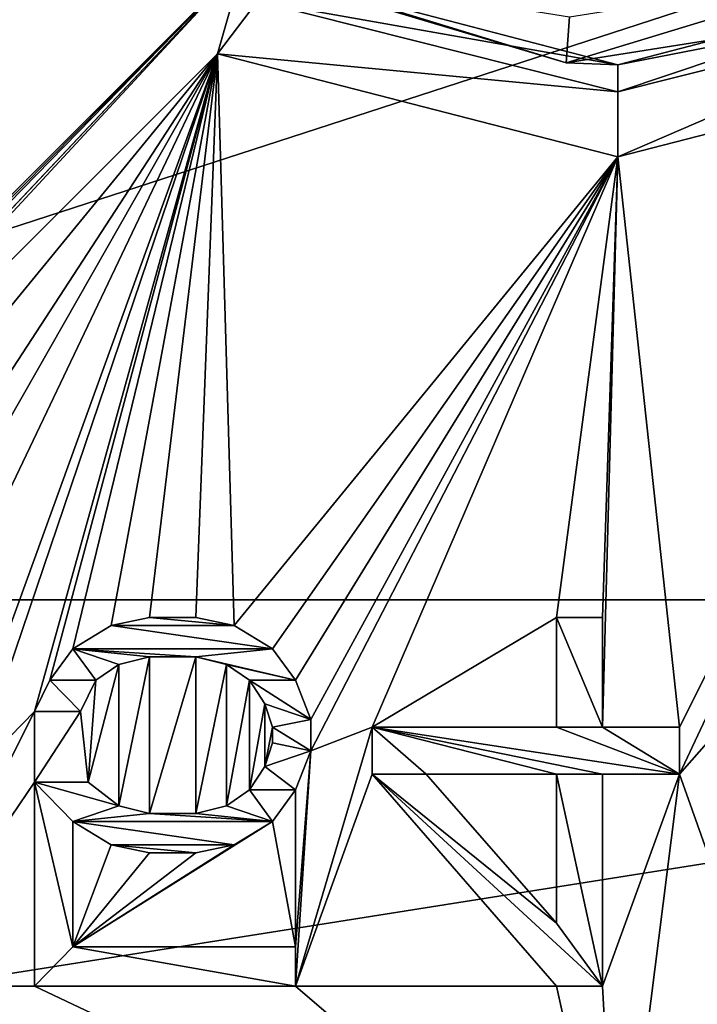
# Model space of a CAD drawing. Header units: millimetres. Extents: x -94 to 205, y -120 to 508.
# Tile 26 of 161: x -6.49 to 0.86, y -18.2 to -7.51. Entities that reach past the tile are written whole.
import ezdxf

# ---------------------------------------------------------------- set-up
doc = ezdxf.new("R2010")
doc.units = ezdxf.units.MM
doc.header["$LTSCALE"] = 65.185185
for name, color, linetype in [('12', 7, 'CONTINUOUS'), ('1273', 7, 'CONTINUOUS'), ('15', 7, 'CONTINUOUS'), ('16', 7, 'CONTINUOUS'), ('24', 7, 'CONTINUOUS'), ('300', 7, 'CONTINUOUS'), ('335', 7, 'CONTINUOUS'), ('657', 7, 'CONTINUOUS'), ('658', 7, 'CONTINUOUS'), ('659', 7, 'CONTINUOUS'), ('660', 7, 'CONTINUOUS'), ('661', 7, 'CONTINUOUS'), ('662', 7, 'CONTINUOUS'), ('663', 7, 'CONTINUOUS'), ('664', 7, 'CONTINUOUS'), ('665', 7, 'CONTINUOUS'), ('666', 7, 'CONTINUOUS'), ('667', 7, 'CONTINUOUS'), ('668', 7, 'CONTINUOUS'), ('669', 7, 'CONTINUOUS'), ('670', 7, 'CONTINUOUS'), ('671', 7, 'CONTINUOUS'), ('672', 7, 'CONTINUOUS'), ('673', 7, 'CONTINUOUS'), ('674', 7, 'CONTINUOUS'), ('675', 7, 'CONTINUOUS'), ('676', 7, 'CONTINUOUS'), ('677', 7, 'CONTINUOUS'), ('678', 7, 'CONTINUOUS'), ('679', 7, 'CONTINUOUS'), ('680', 7, 'CONTINUOUS'), ('681', 7, 'CONTINUOUS'), ('682', 7, 'CONTINUOUS'), ('683', 7, 'CONTINUOUS'), ('684', 7, 'CONTINUOUS'), ('685', 7, 'CONTINUOUS'), ('686', 7, 'CONTINUOUS'), ('687', 7, 'CONTINUOUS'), ('688', 7, 'CONTINUOUS'), ('689', 7, 'CONTINUOUS'), ('690', 7, 'CONTINUOUS'), ('691', 7, 'CONTINUOUS'), ('692', 7, 'CONTINUOUS'), ('693', 7, 'CONTINUOUS'), ('694', 7, 'CONTINUOUS'), ('695', 7, 'CONTINUOUS'), ('696', 7, 'CONTINUOUS'), ('697', 7, 'CONTINUOUS'), ('698', 7, 'CONTINUOUS'), ('699', 7, 'CONTINUOUS'), ('700', 7, 'CONTINUOUS'), ('701', 7, 'CONTINUOUS'), ('702', 7, 'CONTINUOUS'), ('703', 7, 'CONTINUOUS'), ('704', 7, 'CONTINUOUS'), ('705', 7, 'CONTINUOUS'), ('706', 7, 'CONTINUOUS'), ('707', 7, 'CONTINUOUS'), ('708', 7, 'CONTINUOUS'), ('709', 7, 'CONTINUOUS'), ('710', 7, 'CONTINUOUS'), ('782', 7, 'CONTINUOUS'), ('783', 7, 'CONTINUOUS'), ('845', 7, 'CONTINUOUS'), ('850', 7, 'CONTINUOUS'), ('853', 7, 'CONTINUOUS'), ('951', 7, 'CONTINUOUS'), ('958', 7, 'CONTINUOUS'), ('959', 7, 'CONTINUOUS')]:
    doc.layers.add(name, color=color, linetype=linetype)

msp = doc.modelspace()

# ---------------------------------------------------------------- linework, layer by layer
at = {"layer": '12', "linetype": 'CONTINUOUS'}
for points in [[(-16.544, -12.02, 5.95), (-6.319, -19.449, 5.95), (-16.544, -12.02, 2.05), (-16.544, -12.02, 5.95)], [(-16.544, -12.02, 2.05), (-6.319, -19.449, 5.95), (-6.319, -19.449, 2.05), (-16.544, -12.02, 2.05)]]:
    msp.add_3dface(points, dxfattribs=at)
at = {"layer": '1273', "linetype": 'CONTINUOUS'}
for points in [[(19.74, -14.342, 7), (7.54, -23.206, 7), (-48, -70, 7), (19.74, -14.342, 7)], [(48, -70, 7), (19.74, -14.342, 7), (-48, -70, 7), (48, -70, 7)]]:
    msp.add_3dface(points, dxfattribs=at)
at = {"layer": '15', "linetype": 'CONTINUOUS'}
msp.add_3dface([(-6.644, -20.448, 1), (-16.544, -12.02, 2.05), (-6.319, -19.449, 2.05), (-6.644, -20.448, 1)], dxfattribs=at)
at = {"layer": '16', "linetype": 'CONTINUOUS'}
msp.add_3dface([(-6.644, -20.448, 7), (-6.319, -19.449, 5.95), (-16.544, -12.02, 5.95), (-6.644, -20.448, 7)], dxfattribs=at)
at = {"layer": '24', "linetype": 'CONTINUOUS'}
for points in [[(-19.017, -13.807, 71), (23.5, 0, 71), (-23.5, 0, 71), (-19.017, -13.807, 71)], [(19.017, -13.807, 71), (23.5, 0, 71), (-19.017, -13.807, 71), (19.017, -13.807, 71)], [(-13.817, -19.009, 71), (19.017, -13.807, 71), (-19.017, -13.807, 71), (-13.817, -19.009, 71)], [(13.817, -19.009, 71), (19.017, -13.807, 71), (-13.817, -19.009, 71), (13.817, -19.009, 71)]]:
    msp.add_3dface(points, dxfattribs=at)
at = {"layer": '300', "linetype": 'CONTINUOUS'}
for points in [[(0, -8, 68), (-3.914, -7.311, 68.707), (-3.913, -6.978, 68), (0, -8, 68)], [(3.914, -7.311, 68.707), (0, -8.293, 68.707), (3.913, -6.978, 68), (3.914, -7.311, 68.707)], [(3.913, -6.978, 68), (0, -8.293, 68.707), (0, -8, 68), (3.913, -6.978, 68)], [(-3.914, -7.311, 68.707), (0, -8.293, 68.707), (-4.346, -7.881, 69), (-3.914, -7.311, 68.707)], [(0, -8.293, 68.707), (-3.914, -7.311, 68.707), (0, -8, 68), (0, -8.293, 68.707)], [(3.914, -7.311, 68.707), (4.346, -7.881, 69), (0, -9, 69), (3.914, -7.311, 68.707)], [(0, -8.293, 68.707), (3.914, -7.311, 68.707), (0, -9, 69), (0, -8.293, 68.707)], [(-4.346, -7.881, 69), (0, -8.293, 68.707), (0, -9, 69), (-4.346, -7.881, 69)]]:
    msp.add_3dface(points, dxfattribs=at)
at = {"layer": '335', "linetype": 'CONTINUOUS'}
for points in [[(-4.017, -6.918, 43.5), (-0.527, -7.481, 43), (-0.562, -7.98, 43.5), (-4.017, -6.918, 43.5)], [(-0.527, -7.481, 43), (2.823, -6.948, 43), (-0.562, -7.98, 43.5), (-0.527, -7.481, 43)], [(-0.562, -7.98, 43.5), (2.823, -6.948, 43), (3.007, -7.413, 43.5), (-0.562, -7.98, 43.5)]]:
    msp.add_3dface(points, dxfattribs=at)
at = {"layer": '657', "linetype": 'CONTINUOUS'}
for points in [[(-5.75, -15.787, 68.5), (-5.75, -15.787, 69), (-5.417, -16.043, 68.5), (-5.75, -15.787, 68.5)], [(-5.417, -16.043, 68.5), (-5.75, -15.787, 69), (-5.417, -16.043, 69), (-5.417, -16.043, 68.5)]]:
    msp.add_3dface(points, dxfattribs=at)
at = {"layer": '658', "linetype": 'CONTINUOUS'}
for points in [[(-5.417, -16.043, 68.5), (-5.417, -16.043, 69), (-5.083, -16.128, 68.5), (-5.417, -16.043, 68.5)], [(-5.083, -16.128, 68.5), (-5.417, -16.043, 69), (-5.083, -16.128, 69), (-5.083, -16.128, 68.5)]]:
    msp.add_3dface(points, dxfattribs=at)
at = {"layer": '659', "linetype": 'CONTINUOUS'}
for points in [[(-5.083, -16.128, 68.5), (-5.083, -16.128, 69), (-4.583, -16.128, 68.5), (-5.083, -16.128, 68.5)], [(-4.583, -16.128, 68.5), (-5.083, -16.128, 69), (-4.583, -16.128, 69), (-4.583, -16.128, 68.5)]]:
    msp.add_3dface(points, dxfattribs=at)
at = {"layer": '660', "linetype": 'CONTINUOUS'}
for points in [[(-4.583, -16.128, 68.5), (-4.583, -16.128, 69), (-4.25, -16.043, 68.5), (-4.583, -16.128, 68.5)], [(-4.25, -16.043, 68.5), (-4.583, -16.128, 69), (-4.25, -16.043, 69), (-4.25, -16.043, 68.5)]]:
    msp.add_3dface(points, dxfattribs=at)
at = {"layer": '661', "linetype": 'CONTINUOUS'}
for points in [[(-4.25, -16.043, 68.5), (-4.25, -16.043, 69), (-4, -15.872, 68.5), (-4.25, -16.043, 68.5)], [(-4, -15.872, 68.5), (-4.25, -16.043, 69), (-4, -15.872, 69), (-4, -15.872, 68.5)]]:
    msp.add_3dface(points, dxfattribs=at)
at = {"layer": '662', "linetype": 'CONTINUOUS'}
for points in [[(-4, -15.872, 68.5), (-4, -15.872, 69), (-3.833, -15.617, 68.5), (-4, -15.872, 68.5)], [(-3.833, -15.617, 68.5), (-4, -15.872, 69), (-3.833, -15.617, 69), (-3.833, -15.617, 68.5)]]:
    msp.add_3dface(points, dxfattribs=at)
at = {"layer": '663', "linetype": 'CONTINUOUS'}
for points in [[(-3.833, -15.617, 68.5), (-3.833, -15.617, 69), (-3.75, -15.362, 68.5), (-3.833, -15.617, 68.5)], [(-3.75, -15.362, 68.5), (-3.833, -15.617, 69), (-3.75, -15.362, 69), (-3.75, -15.362, 68.5)]]:
    msp.add_3dface(points, dxfattribs=at)
at = {"layer": '664', "linetype": 'CONTINUOUS'}
for points in [[(-3.75, -15.362, 68.5), (-3.75, -15.362, 69), (-3.75, -15.191, 68.5), (-3.75, -15.362, 68.5)], [(-3.75, -15.191, 68.5), (-3.75, -15.362, 69), (-3.75, -15.191, 69), (-3.75, -15.191, 68.5)]]:
    msp.add_3dface(points, dxfattribs=at)
at = {"layer": '665', "linetype": 'CONTINUOUS'}
for points in [[(-3.75, -15.191, 68.5), (-3.75, -15.191, 69), (-3.833, -14.936, 68.5), (-3.75, -15.191, 68.5)], [(-3.833, -14.936, 68.5), (-3.75, -15.191, 69), (-3.833, -14.936, 69), (-3.833, -14.936, 68.5)]]:
    msp.add_3dface(points, dxfattribs=at)
at = {"layer": '666', "linetype": 'CONTINUOUS'}
for points in [[(-3.833, -14.936, 68.5), (-3.833, -14.936, 69), (-4, -14.681, 68.5), (-3.833, -14.936, 68.5)], [(-4, -14.681, 68.5), (-3.833, -14.936, 69), (-4, -14.681, 69), (-4, -14.681, 68.5)]]:
    msp.add_3dface(points, dxfattribs=at)
at = {"layer": '667', "linetype": 'CONTINUOUS'}
for points in [[(-4, -14.681, 68.5), (-4, -14.681, 69), (-4.25, -14.511, 68.5), (-4, -14.681, 68.5)], [(-4.25, -14.511, 68.5), (-4, -14.681, 69), (-4.25, -14.511, 69), (-4.25, -14.511, 68.5)]]:
    msp.add_3dface(points, dxfattribs=at)
at = {"layer": '668', "linetype": 'CONTINUOUS'}
for points in [[(-4.25, -14.511, 68.5), (-4.25, -14.511, 69), (-4.583, -14.426, 68.5), (-4.25, -14.511, 68.5)], [(-4.583, -14.426, 68.5), (-4.25, -14.511, 69), (-4.583, -14.426, 69), (-4.583, -14.426, 68.5)]]:
    msp.add_3dface(points, dxfattribs=at)
at = {"layer": '669', "linetype": 'CONTINUOUS'}
for points in [[(-4.583, -14.426, 68.5), (-4.583, -14.426, 69), (-5.083, -14.426, 68.5), (-4.583, -14.426, 68.5)], [(-5.083, -14.426, 68.5), (-4.583, -14.426, 69), (-5.083, -14.426, 69), (-5.083, -14.426, 68.5)]]:
    msp.add_3dface(points, dxfattribs=at)
at = {"layer": '670', "linetype": 'CONTINUOUS'}
for points in [[(-5.083, -14.426, 68.5), (-5.083, -14.426, 69), (-5.417, -14.511, 68.5), (-5.083, -14.426, 68.5)], [(-5.417, -14.511, 68.5), (-5.083, -14.426, 69), (-5.417, -14.511, 69), (-5.417, -14.511, 68.5)]]:
    msp.add_3dface(points, dxfattribs=at)
at = {"layer": '671', "linetype": 'CONTINUOUS'}
for points in [[(-5.417, -14.511, 68.5), (-5.417, -14.511, 69), (-5.667, -14.681, 68.5), (-5.417, -14.511, 68.5)], [(-5.667, -14.681, 68.5), (-5.417, -14.511, 69), (-5.667, -14.681, 69), (-5.667, -14.681, 68.5)]]:
    msp.add_3dface(points, dxfattribs=at)
at = {"layer": '672', "linetype": 'CONTINUOUS'}
for points in [[(-5.667, -14.681, 68.5), (-5.667, -14.681, 69), (-5.833, -15.021, 68.5), (-5.667, -14.681, 68.5)], [(-5.833, -15.021, 68.5), (-5.667, -14.681, 69), (-5.833, -15.021, 69), (-5.833, -15.021, 68.5)]]:
    msp.add_3dface(points, dxfattribs=at)
at = {"layer": '673', "linetype": 'CONTINUOUS'}
for points in [[(-5.833, -15.021, 68.5), (-5.833, -15.021, 69), (-6.333, -15.021, 68.5), (-5.833, -15.021, 68.5)], [(-6.333, -15.021, 68.5), (-5.833, -15.021, 69), (-6.333, -15.021, 69), (-6.333, -15.021, 68.5)]]:
    msp.add_3dface(points, dxfattribs=at)
at = {"layer": '674', "linetype": 'CONTINUOUS'}
for points in [[(-6.333, -15.021, 68.5), (-6.333, -15.021, 69), (-6.167, -14.681, 68.5), (-6.333, -15.021, 68.5)], [(-6.167, -14.681, 68.5), (-6.333, -15.021, 69), (-6.167, -14.681, 69), (-6.167, -14.681, 68.5)]]:
    msp.add_3dface(points, dxfattribs=at)
at = {"layer": '675', "linetype": 'CONTINUOUS'}
for points in [[(-6.167, -14.681, 68.5), (-6.167, -14.681, 69), (-5.917, -14.34, 68.5), (-6.167, -14.681, 68.5)], [(-5.917, -14.34, 68.5), (-6.167, -14.681, 69), (-5.917, -14.34, 69), (-5.917, -14.34, 68.5)]]:
    msp.add_3dface(points, dxfattribs=at)
at = {"layer": '676', "linetype": 'CONTINUOUS'}
for points in [[(-5.917, -14.34, 68.5), (-5.917, -14.34, 69), (-5.5, -14.085, 68.5), (-5.917, -14.34, 68.5)], [(-5.5, -14.085, 68.5), (-5.917, -14.34, 69), (-5.5, -14.085, 69), (-5.5, -14.085, 68.5)]]:
    msp.add_3dface(points, dxfattribs=at)
at = {"layer": '677', "linetype": 'CONTINUOUS'}
for points in [[(-5.5, -14.085, 68.5), (-5.5, -14.085, 69), (-5.083, -14, 68.5), (-5.5, -14.085, 68.5)], [(-5.083, -14, 68.5), (-5.5, -14.085, 69), (-5.083, -14, 69), (-5.083, -14, 68.5)]]:
    msp.add_3dface(points, dxfattribs=at)
at = {"layer": '678', "linetype": 'CONTINUOUS'}
for points in [[(-5.083, -14, 68.5), (-5.083, -14, 69), (-4.583, -14, 68.5), (-5.083, -14, 68.5)], [(-4.583, -14, 68.5), (-5.083, -14, 69), (-4.583, -14, 69), (-4.583, -14, 68.5)]]:
    msp.add_3dface(points, dxfattribs=at)
at = {"layer": '679', "linetype": 'CONTINUOUS'}
for points in [[(-4.583, -14, 68.5), (-4.583, -14, 69), (-4.167, -14.085, 68.5), (-4.583, -14, 68.5)], [(-4.167, -14.085, 68.5), (-4.583, -14, 69), (-4.167, -14.085, 69), (-4.167, -14.085, 68.5)]]:
    msp.add_3dface(points, dxfattribs=at)
at = {"layer": '680', "linetype": 'CONTINUOUS'}
for points in [[(-4.167, -14.085, 68.5), (-4.167, -14.085, 69), (-3.75, -14.34, 68.5), (-4.167, -14.085, 68.5)], [(-3.75, -14.34, 68.5), (-4.167, -14.085, 69), (-3.75, -14.34, 69), (-3.75, -14.34, 68.5)]]:
    msp.add_3dface(points, dxfattribs=at)
at = {"layer": '681', "linetype": 'CONTINUOUS'}
for points in [[(-3.75, -14.34, 68.5), (-3.75, -14.34, 69), (-3.5, -14.681, 68.5), (-3.75, -14.34, 68.5)], [(-3.5, -14.681, 68.5), (-3.75, -14.34, 69), (-3.5, -14.681, 69), (-3.5, -14.681, 68.5)]]:
    msp.add_3dface(points, dxfattribs=at)
at = {"layer": '682', "linetype": 'CONTINUOUS'}
for points in [[(-3.5, -14.681, 68.5), (-3.5, -14.681, 69), (-3.333, -15.106, 68.5), (-3.5, -14.681, 68.5)], [(-3.333, -15.106, 68.5), (-3.5, -14.681, 69), (-3.333, -15.106, 69), (-3.333, -15.106, 68.5)]]:
    msp.add_3dface(points, dxfattribs=at)
at = {"layer": '683', "linetype": 'CONTINUOUS'}
for points in [[(-3.333, -15.106, 68.5), (-3.333, -15.106, 69), (-3.333, -15.447, 68.5), (-3.333, -15.106, 68.5)], [(-3.333, -15.447, 68.5), (-3.333, -15.106, 69), (-3.333, -15.447, 69), (-3.333, -15.447, 68.5)]]:
    msp.add_3dface(points, dxfattribs=at)
at = {"layer": '684', "linetype": 'CONTINUOUS'}
for points in [[(-3.333, -15.447, 68.5), (-3.333, -15.447, 69), (-3.5, -15.872, 68.5), (-3.333, -15.447, 68.5)], [(-3.5, -15.872, 68.5), (-3.333, -15.447, 69), (-3.5, -15.872, 69), (-3.5, -15.872, 68.5)]]:
    msp.add_3dface(points, dxfattribs=at)
at = {"layer": '685', "linetype": 'CONTINUOUS'}
for points in [[(-3.5, -15.872, 68.5), (-3.5, -15.872, 69), (-3.75, -16.213, 68.5), (-3.5, -15.872, 68.5)], [(-3.75, -16.213, 68.5), (-3.5, -15.872, 69), (-3.75, -16.213, 69), (-3.75, -16.213, 68.5)]]:
    msp.add_3dface(points, dxfattribs=at)
at = {"layer": '686', "linetype": 'CONTINUOUS'}
for points in [[(-3.75, -16.213, 68.5), (-3.75, -16.213, 69), (-4.167, -16.468, 68.5), (-3.75, -16.213, 68.5)], [(-4.167, -16.468, 68.5), (-3.75, -16.213, 69), (-4.167, -16.468, 69), (-4.167, -16.468, 68.5)]]:
    msp.add_3dface(points, dxfattribs=at)
at = {"layer": '687', "linetype": 'CONTINUOUS'}
for points in [[(-4.167, -16.468, 68.5), (-4.167, -16.468, 69), (-4.583, -16.553, 68.5), (-4.167, -16.468, 68.5)], [(-4.583, -16.553, 68.5), (-4.167, -16.468, 69), (-4.583, -16.553, 69), (-4.583, -16.553, 68.5)]]:
    msp.add_3dface(points, dxfattribs=at)
at = {"layer": '688', "linetype": 'CONTINUOUS'}
for points in [[(-4.583, -16.553, 68.5), (-4.583, -16.553, 69), (-5.083, -16.553, 68.5), (-4.583, -16.553, 68.5)], [(-5.083, -16.553, 68.5), (-4.583, -16.553, 69), (-5.083, -16.553, 69), (-5.083, -16.553, 68.5)]]:
    msp.add_3dface(points, dxfattribs=at)
at = {"layer": '689', "linetype": 'CONTINUOUS'}
for points in [[(-5.083, -16.553, 68.5), (-5.083, -16.553, 69), (-5.5, -16.468, 68.5), (-5.083, -16.553, 68.5)], [(-5.5, -16.468, 68.5), (-5.083, -16.553, 69), (-5.5, -16.468, 69), (-5.5, -16.468, 68.5)]]:
    msp.add_3dface(points, dxfattribs=at)
at = {"layer": '690', "linetype": 'CONTINUOUS'}
for points in [[(-5.5, -16.468, 68.5), (-5.5, -16.468, 69), (-5.917, -16.213, 68.5), (-5.5, -16.468, 68.5)], [(-5.917, -16.213, 68.5), (-5.5, -16.468, 69), (-5.917, -16.213, 69), (-5.917, -16.213, 68.5)]]:
    msp.add_3dface(points, dxfattribs=at)
at = {"layer": '691', "linetype": 'CONTINUOUS'}
for points in [[(-5.917, -16.213, 68.5), (-5.917, -16.213, 69), (-5.917, -17.574, 69), (-5.917, -16.213, 68.5)], [(-5.917, -17.574, 68.5), (-5.917, -16.213, 68.5), (-5.917, -17.574, 69), (-5.917, -17.574, 68.5)]]:
    msp.add_3dface(points, dxfattribs=at)
at = {"layer": '692', "linetype": 'CONTINUOUS'}
for points in [[(-5.917, -17.574, 68.5), (-5.917, -17.574, 69), (-3.5, -17.574, 69), (-5.917, -17.574, 68.5)], [(-3.5, -17.574, 68.5), (-5.917, -17.574, 68.5), (-3.5, -17.574, 69), (-3.5, -17.574, 68.5)]]:
    msp.add_3dface(points, dxfattribs=at)
at = {"layer": '693', "linetype": 'CONTINUOUS'}
for points in [[(-3.5, -17.574, 68.5), (-3.5, -17.574, 69), (-3.5, -18, 68.5), (-3.5, -17.574, 68.5)], [(-3.5, -18, 68.5), (-3.5, -17.574, 69), (-3.5, -18, 69), (-3.5, -18, 68.5)]]:
    msp.add_3dface(points, dxfattribs=at)
at = {"layer": '694', "linetype": 'CONTINUOUS'}
for points in [[(-3.5, -18, 68.5), (-3.5, -18, 69), (-6.333, -18, 69), (-3.5, -18, 68.5)], [(-6.333, -18, 68.5), (-3.5, -18, 68.5), (-6.333, -18, 69), (-6.333, -18, 68.5)]]:
    msp.add_3dface(points, dxfattribs=at)
at = {"layer": '695', "linetype": 'CONTINUOUS'}
for points in [[(-6.333, -18, 68.5), (-6.333, -18, 69), (-6.333, -15.787, 69), (-6.333, -18, 68.5)], [(-6.333, -15.787, 68.5), (-6.333, -18, 68.5), (-6.333, -15.787, 69), (-6.333, -15.787, 68.5)]]:
    msp.add_3dface(points, dxfattribs=at)
at = {"layer": '696', "linetype": 'CONTINUOUS'}
for points in [[(-5.75, -15.787, 69), (-5.75, -15.787, 68.5), (-6.333, -15.787, 68.5), (-5.75, -15.787, 69)], [(-5.75, -15.787, 69), (-6.333, -15.787, 68.5), (-6.333, -15.787, 69), (-5.75, -15.787, 69)]]:
    msp.add_3dface(points, dxfattribs=at)
at = {"layer": '697', "linetype": 'CONTINUOUS'}
for points in [[(-0.667, -18, 68.5), (-0.667, -18, 69), (-2.667, -15.702, 69), (-0.667, -18, 68.5)], [(-2.667, -15.702, 68.5), (-0.667, -18, 68.5), (-2.667, -15.702, 69), (-2.667, -15.702, 68.5)]]:
    msp.add_3dface(points, dxfattribs=at)
at = {"layer": '698', "linetype": 'CONTINUOUS'}
for points in [[(-2.667, -15.702, 68.5), (-2.667, -15.702, 69), (-2.667, -15.191, 69), (-2.667, -15.702, 68.5)], [(-2.667, -15.191, 68.5), (-2.667, -15.702, 68.5), (-2.667, -15.191, 69), (-2.667, -15.191, 68.5)]]:
    msp.add_3dface(points, dxfattribs=at)
at = {"layer": '699', "linetype": 'CONTINUOUS'}
for points in [[(-2.667, -15.191, 68.5), (-2.667, -15.191, 69), (-0.667, -15.191, 69), (-2.667, -15.191, 68.5)], [(-0.667, -15.191, 68.5), (-2.667, -15.191, 68.5), (-0.667, -15.191, 69), (-0.667, -15.191, 68.5)]]:
    msp.add_3dface(points, dxfattribs=at)
at = {"layer": '700', "linetype": 'CONTINUOUS'}
for points in [[(-0.667, -15.191, 68.5), (-0.667, -15.191, 69), (-0.667, -14, 69), (-0.667, -15.191, 68.5)], [(-0.667, -14, 68.5), (-0.667, -15.191, 68.5), (-0.667, -14, 69), (-0.667, -14, 68.5)]]:
    msp.add_3dface(points, dxfattribs=at)
at = {"layer": '701', "linetype": 'CONTINUOUS'}
for points in [[(-0.667, -14, 68.5), (-0.667, -14, 69), (-0.167, -14, 68.5), (-0.667, -14, 68.5)], [(-0.167, -14, 68.5), (-0.667, -14, 69), (-0.167, -14, 69), (-0.167, -14, 68.5)]]:
    msp.add_3dface(points, dxfattribs=at)
at = {"layer": '702', "linetype": 'CONTINUOUS'}
for points in [[(-0.167, -14, 68.5), (-0.167, -14, 69), (-0.167, -15.191, 69), (-0.167, -14, 68.5)], [(-0.167, -15.191, 68.5), (-0.167, -14, 68.5), (-0.167, -15.191, 69), (-0.167, -15.191, 68.5)]]:
    msp.add_3dface(points, dxfattribs=at)
at = {"layer": '703', "linetype": 'CONTINUOUS'}
for points in [[(-0.167, -15.191, 68.5), (-0.167, -15.191, 69), (0.667, -15.191, 69), (-0.167, -15.191, 68.5)], [(0.667, -15.191, 68.5), (-0.167, -15.191, 68.5), (0.667, -15.191, 69), (0.667, -15.191, 68.5)]]:
    msp.add_3dface(points, dxfattribs=at)
at = {"layer": '704', "linetype": 'CONTINUOUS'}
for points in [[(0.667, -15.191, 68.5), (0.667, -15.191, 69), (0.667, -15.702, 69), (0.667, -15.191, 68.5)], [(0.667, -15.702, 68.5), (0.667, -15.191, 68.5), (0.667, -15.702, 69), (0.667, -15.702, 68.5)]]:
    msp.add_3dface(points, dxfattribs=at)
at = {"layer": '705', "linetype": 'CONTINUOUS'}
for points in [[(0.667, -15.702, 68.5), (0.667, -15.702, 69), (-0.167, -15.702, 69), (0.667, -15.702, 68.5)], [(-0.167, -15.702, 68.5), (0.667, -15.702, 68.5), (-0.167, -15.702, 69), (-0.167, -15.702, 68.5)]]:
    msp.add_3dface(points, dxfattribs=at)
at = {"layer": '706', "linetype": 'CONTINUOUS'}
for points in [[(-0.167, -15.702, 68.5), (-0.167, -15.702, 69), (-0.167, -18, 69), (-0.167, -15.702, 68.5)], [(-0.167, -18, 68.5), (-0.167, -15.702, 68.5), (-0.167, -18, 69), (-0.167, -18, 68.5)]]:
    msp.add_3dface(points, dxfattribs=at)
at = {"layer": '707', "linetype": 'CONTINUOUS'}
for points in [[(-0.667, -18, 69), (-0.667, -18, 68.5), (-0.167, -18, 69), (-0.667, -18, 69)], [(-0.667, -18, 68.5), (-0.167, -18, 68.5), (-0.167, -18, 69), (-0.667, -18, 68.5)]]:
    msp.add_3dface(points, dxfattribs=at)
at = {"layer": '708', "linetype": 'CONTINUOUS'}
for points in [[(-2.083, -15.702, 68.5), (-2.083, -15.702, 69), (-0.667, -17.319, 69), (-2.083, -15.702, 68.5)], [(-0.667, -17.319, 68.5), (-2.083, -15.702, 68.5), (-0.667, -17.319, 69), (-0.667, -17.319, 68.5)]]:
    msp.add_3dface(points, dxfattribs=at)
at = {"layer": '709', "linetype": 'CONTINUOUS'}
for points in [[(-0.667, -17.319, 68.5), (-0.667, -17.319, 69), (-0.667, -15.702, 69), (-0.667, -17.319, 68.5)], [(-0.667, -15.702, 68.5), (-0.667, -17.319, 68.5), (-0.667, -15.702, 69), (-0.667, -15.702, 68.5)]]:
    msp.add_3dface(points, dxfattribs=at)
at = {"layer": '710', "linetype": 'CONTINUOUS'}
for points in [[(-2.083, -15.702, 69), (-2.083, -15.702, 68.5), (-0.667, -15.702, 68.5), (-2.083, -15.702, 69)], [(-2.083, -15.702, 69), (-0.667, -15.702, 68.5), (-0.667, -15.702, 69), (-2.083, -15.702, 69)]]:
    msp.add_3dface(points, dxfattribs=at)
at = {"layer": '782', "linetype": 'CONTINUOUS'}
for points in [[(-14.078, -16.906, 67.5), (-6.97, -4.142, 67.5), (-5.495, -5.814, 67.5), (-14.078, -16.906, 67.5)], [(-4.063, -6.891, 67.5), (-14.078, -16.906, 67.5), (-5.495, -5.814, 67.5), (-4.063, -6.891, 67.5)]]:
    msp.add_3dface(points, dxfattribs=at)
at = {"layer": '783', "linetype": 'CONTINUOUS'}
for points in [[(-14.013, -16.96, 67.75), (-14.078, -16.906, 67.5), (-4.063, -6.891, 67.5), (-14.013, -16.96, 67.75)], [(-13.949, -17.013, 68), (-14.013, -16.96, 67.75), (-4.063, -6.891, 67.5), (-13.949, -17.013, 68)], [(-13.949, -17.013, 68), (-4.063, -6.891, 67.5), (-13.556, -16.954, 68.707), (-13.949, -17.013, 68)], [(-13.556, -16.954, 68.707), (-4.063, -6.891, 67.5), (-13.547, -16.949, 68.716), (-13.556, -16.954, 68.707)], [(-13.547, -16.949, 68.716), (-4.063, -6.891, 67.5), (-12.976, -16.511, 69), (-13.547, -16.949, 68.716)], [(-4.063, -6.891, 67.5), (-4.346, -7.881, 69), (-12.976, -16.511, 69), (-4.063, -6.891, 67.5)], [(-3.914, -7.311, 68.707), (-4.346, -7.881, 69), (-4.063, -6.891, 67.5), (-3.914, -7.311, 68.707)]]:
    msp.add_3dface(points, dxfattribs=at)
at = {"layer": '845', "linetype": 'CONTINUOUS'}
for points in [[(-4.346, -7.881, 69), (-10.333, -15.191, 69), (-12.976, -16.511, 69), (-4.346, -7.881, 69)], [(-10.333, -15.191, 69), (-4.346, -7.881, 69), (-8.333, -14, 69), (-10.333, -15.191, 69)], [(-8.333, -14, 69), (-4.346, -7.881, 69), (-7.833, -14, 69), (-8.333, -14, 69)], [(-7.833, -14, 69), (-4.346, -7.881, 69), (-7.833, -15.191, 69), (-7.833, -14, 69)], [(-7.833, -15.191, 69), (-4.346, -7.881, 69), (-7, -15.191, 69), (-7.833, -15.191, 69)], [(-7, -15.191, 69), (-4.346, -7.881, 69), (-7, -15.702, 69), (-7, -15.191, 69)], [(-7, -15.702, 69), (-4.346, -7.881, 69), (-6.333, -15.021, 69), (-7, -15.702, 69)], [(-6.333, -15.021, 69), (-4.346, -7.881, 69), (-6.167, -14.681, 69), (-6.333, -15.021, 69)], [(-6.167, -14.681, 69), (-4.346, -7.881, 69), (-5.917, -14.34, 69), (-6.167, -14.681, 69)], [(-5.917, -14.34, 69), (-4.346, -7.881, 69), (-5.5, -14.085, 69), (-5.917, -14.34, 69)], [(-5.5, -14.085, 69), (-4.346, -7.881, 69), (-5.083, -14, 69), (-5.5, -14.085, 69)], [(-5.083, -14, 69), (-4.346, -7.881, 69), (-4.583, -14, 69), (-5.083, -14, 69)], [(-4.583, -14, 69), (-4.346, -7.881, 69), (-4.167, -14.085, 69), (-4.583, -14, 69)], [(-4.346, -7.881, 69), (0, -9, 69), (-4.167, -14.085, 69), (-4.346, -7.881, 69)], [(0, -9, 69), (4.346, -7.881, 69), (0.667, -15.191, 69), (0, -9, 69)], [(0.667, -15.191, 69), (4.346, -7.881, 69), (0.667, -15.702, 69), (0.667, -15.191, 69)], [(0.667, -15.702, 69), (4.346, -7.881, 69), (2.167, -14, 69), (0.667, -15.702, 69)], [(-4.167, -14.085, 69), (0, -9, 69), (-3.75, -14.34, 69), (-4.167, -14.085, 69)], [(-3.75, -14.34, 69), (0, -9, 69), (-3.5, -14.681, 69), (-3.75, -14.34, 69)], [(-3.5, -14.681, 69), (0, -9, 69), (-3.333, -15.106, 69), (-3.5, -14.681, 69)], [(-3.333, -15.106, 69), (0, -9, 69), (-3.333, -15.447, 69), (-3.333, -15.106, 69)], [(-3.333, -15.447, 69), (0, -9, 69), (-2.667, -15.191, 69), (-3.333, -15.447, 69)], [(-2.667, -15.191, 69), (0, -9, 69), (-0.667, -14, 69), (-2.667, -15.191, 69)], [(-0.667, -14, 69), (0, -9, 69), (-0.167, -14, 69), (-0.667, -14, 69)], [(-0.167, -14, 69), (0, -9, 69), (-0.167, -15.191, 69), (-0.167, -14, 69)], [(-0.167, -15.191, 69), (0, -9, 69), (0.667, -15.191, 69), (-0.167, -15.191, 69)], [(-0.667, -15.191, 69), (-2.667, -15.191, 69), (-0.667, -14, 69), (-0.667, -15.191, 69)], [(1.333, -17.574, 69), (0.667, -15.702, 69), (2.167, -14, 69), (1.333, -17.574, 69)], [(-5.083, -16.128, 69), (-5.417, -16.043, 69), (-5.083, -14.426, 69), (-5.083, -16.128, 69)], [(-5.083, -14.426, 69), (-5.417, -16.043, 69), (-5.417, -14.511, 69), (-5.083, -14.426, 69)], [(-4.583, -16.128, 69), (-5.083, -16.128, 69), (-4.583, -14.426, 69), (-4.583, -16.128, 69)], [(-4.583, -14.426, 69), (-5.083, -16.128, 69), (-5.083, -14.426, 69), (-4.583, -14.426, 69)], [(-4.25, -14.511, 69), (-4.583, -16.128, 69), (-4.583, -14.426, 69), (-4.25, -14.511, 69)], [(-5.417, -16.043, 69), (-5.75, -15.787, 69), (-5.417, -14.511, 69), (-5.417, -16.043, 69)], [(-5.417, -14.511, 69), (-5.75, -15.787, 69), (-5.667, -14.681, 69), (-5.417, -14.511, 69)], [(-4.25, -16.043, 69), (-4.583, -16.128, 69), (-4.25, -14.511, 69), (-4.25, -16.043, 69)], [(-4, -14.681, 69), (-4.25, -16.043, 69), (-4.25, -14.511, 69), (-4, -14.681, 69)], [(-5.667, -14.681, 69), (-5.75, -15.787, 69), (-5.833, -15.021, 69), (-5.667, -14.681, 69)], [(-4, -15.872, 69), (-4.25, -16.043, 69), (-4, -14.681, 69), (-4, -15.872, 69)], [(-3.833, -14.936, 69), (-4, -15.872, 69), (-4, -14.681, 69), (-3.833, -14.936, 69)], [(-3.833, -15.617, 69), (-4, -15.872, 69), (-3.833, -14.936, 69), (-3.833, -15.617, 69)], [(-3.75, -15.191, 69), (-3.833, -15.617, 69), (-3.833, -14.936, 69), (-3.75, -15.191, 69)], [(-7.833, -18, 69), (-7, -15.702, 69), (-6.333, -15.021, 69), (-7.833, -18, 69)], [(-7.833, -18, 69), (-6.333, -15.021, 69), (-6.333, -15.787, 69), (-7.833, -18, 69)], [(-5.833, -15.021, 69), (-5.75, -15.787, 69), (-6.333, -15.787, 69), (-5.833, -15.021, 69)], [(-6.333, -15.021, 69), (-5.833, -15.021, 69), (-6.333, -15.787, 69), (-6.333, -15.021, 69)], [(-3.75, -15.362, 69), (-3.833, -15.617, 69), (-3.75, -15.191, 69), (-3.75, -15.362, 69)], [(-3.5, -18, 69), (-3.333, -15.447, 69), (-2.667, -15.191, 69), (-3.5, -18, 69)], [(-2.667, -15.702, 69), (-3.5, -18, 69), (-2.667, -15.191, 69), (-2.667, -15.702, 69)], [(-3.5, -15.872, 69), (-3.333, -15.447, 69), (-3.5, -17.574, 69), (-3.5, -15.872, 69)], [(-3.5, -17.574, 69), (-3.333, -15.447, 69), (-3.5, -18, 69), (-3.5, -17.574, 69)], [(-0.667, -18, 69), (-3.5, -18, 69), (-2.667, -15.702, 69), (-0.667, -18, 69)], [(-0.167, -15.702, 69), (0.667, -15.702, 69), (-0.167, -18, 69), (-0.167, -15.702, 69)], [(-0.167, -18, 69), (0.667, -15.702, 69), (0, -21, 69), (-0.167, -18, 69)], [(0.667, -15.702, 69), (1.333, -17.574, 69), (0, -21, 69), (0.667, -15.702, 69)], [(-6.333, -18, 69), (-7.833, -18, 69), (-6.333, -15.787, 69), (-6.333, -18, 69)], [(-3.75, -16.213, 69), (-3.5, -15.872, 69), (-3.5, -17.574, 69), (-3.75, -16.213, 69)], [(-4.167, -16.468, 69), (-3.75, -16.213, 69), (-5.917, -17.574, 69), (-4.167, -16.468, 69)], [(-5.917, -17.574, 69), (-3.75, -16.213, 69), (-3.5, -17.574, 69), (-5.917, -17.574, 69)], [(-5.917, -16.213, 69), (-5.5, -16.468, 69), (-5.917, -17.574, 69), (-5.917, -16.213, 69)], [(-12.976, -16.511, 69), (-8.333, -18, 69), (0, -21, 69), (-12.976, -16.511, 69)], [(-4.583, -16.553, 69), (-4.167, -16.468, 69), (-5.917, -17.574, 69), (-4.583, -16.553, 69)], [(-5.5, -16.468, 69), (-5.083, -16.553, 69), (-5.917, -17.574, 69), (-5.5, -16.468, 69)], [(-5.083, -16.553, 69), (-4.583, -16.553, 69), (-5.917, -17.574, 69), (-5.083, -16.553, 69)], [(8.333, -18, 69), (12.976, -16.511, 69), (0, -21, 69), (8.333, -18, 69)], [(4.333, -18, 69), (5, -17.574, 69), (0, -21, 69), (4.333, -18, 69)], [(1.333, -17.574, 69), (1.333, -18, 69), (0, -21, 69), (1.333, -17.574, 69)], [(5, -17.574, 69), (5, -18, 69), (0, -21, 69), (5, -17.574, 69)], [(-8.333, -18, 69), (-7.833, -18, 69), (0, -21, 69), (-8.333, -18, 69)], [(-7.833, -18, 69), (-6.333, -18, 69), (0, -21, 69), (-7.833, -18, 69)], [(-6.333, -18, 69), (-3.5, -18, 69), (0, -21, 69), (-6.333, -18, 69)], [(-3.5, -18, 69), (-0.667, -18, 69), (0, -21, 69), (-3.5, -18, 69)], [(-0.667, -18, 69), (-0.167, -18, 69), (0, -21, 69), (-0.667, -18, 69)], [(1.333, -18, 69), (4.333, -18, 69), (0, -21, 69), (1.333, -18, 69)], [(5, -18, 69), (8.333, -18, 69), (0, -21, 69), (5, -18, 69)]]:
    msp.add_3dface(points, dxfattribs=at)
at = {"layer": '850', "linetype": 'CONTINUOUS'}
msp.add_3dface([(-0.667, -17.319, 69), (-2.083, -15.702, 69), (-0.667, -15.702, 69), (-0.667, -17.319, 69)], dxfattribs=at)
at = {"layer": '853', "linetype": 'CONTINUOUS'}
for points in [[(-4.017, -6.918, 43.5), (-0.562, -7.98, 43.5), (-3.988, -6.935, 67.751), (-4.017, -6.918, 43.5)], [(-0.562, -7.98, 43.5), (-3.913, -6.978, 68), (-3.988, -6.935, 67.751), (-0.562, -7.98, 43.5)], [(0, -8, 68), (-3.913, -6.978, 68), (-0.562, -7.98, 43.5), (0, -8, 68)], [(3.913, -6.978, 68), (0, -8, 68), (3.007, -7.413, 43.5), (3.913, -6.978, 68)], [(0, -8, 68), (-0.562, -7.98, 43.5), (3.007, -7.413, 43.5), (0, -8, 68)]]:
    msp.add_3dface(points, dxfattribs=at)
at = {"layer": '951', "linetype": 'CONTINUOUS'}
for points in [[(-13.547, -16.949, 68.716), (-12.976, -16.511, 69), (0, -21, 69), (-13.547, -16.949, 68.716)], [(12.976, -16.511, 69), (13.547, -16.949, 68.716), (0, -21.707, 68.707), (12.976, -16.511, 69)], [(0, -21, 69), (12.976, -16.511, 69), (0, -21.707, 68.707), (0, -21, 69)], [(-13.556, -16.954, 68.707), (-13.547, -16.949, 68.716), (0, -21, 69), (-13.556, -16.954, 68.707)], [(-7.407, -20.716, 68), (-13.556, -16.954, 68.707), (0, -21.707, 68.707), (-7.407, -20.716, 68)], [(-13.556, -16.954, 68.707), (0, -21, 69), (0, -21.707, 68.707), (-13.556, -16.954, 68.707)], [(13.547, -16.949, 68.716), (13.556, -16.954, 68.707), (0, -21.707, 68.707), (13.547, -16.949, 68.716)], [(7.407, -20.716, 68), (0, -22, 68), (13.556, -16.954, 68.707), (7.407, -20.716, 68)], [(13.556, -16.954, 68.707), (0, -22, 68), (0, -21.707, 68.707), (13.556, -16.954, 68.707)]]:
    msp.add_3dface(points, dxfattribs=at)
at = {"layer": '958', "linetype": 'CONTINUOUS'}
for points in [[(-5.5, -14.085, 68.5), (-5.083, -14, 68.5), (-4.167, -14.085, 68.5), (-5.5, -14.085, 68.5)], [(-5.083, -14, 68.5), (-4.583, -14, 68.5), (-4.167, -14.085, 68.5), (-5.083, -14, 68.5)], [(-5.917, -14.34, 68.5), (-5.5, -14.085, 68.5), (-3.75, -14.34, 68.5), (-5.917, -14.34, 68.5)], [(-5.5, -14.085, 68.5), (-4.167, -14.085, 68.5), (-3.75, -14.34, 68.5), (-5.5, -14.085, 68.5)], [(-5.667, -14.681, 68.5), (-6.167, -14.681, 68.5), (-5.917, -14.34, 68.5), (-5.667, -14.681, 68.5)], [(-4.583, -14.426, 68.5), (-5.083, -14.426, 68.5), (-5.917, -14.34, 68.5), (-4.583, -14.426, 68.5)], [(-4.583, -14.426, 68.5), (-5.917, -14.34, 68.5), (-3.75, -14.34, 68.5), (-4.583, -14.426, 68.5)], [(-5.083, -14.426, 68.5), (-5.417, -14.511, 68.5), (-5.917, -14.34, 68.5), (-5.083, -14.426, 68.5)], [(-5.417, -14.511, 68.5), (-5.667, -14.681, 68.5), (-5.917, -14.34, 68.5), (-5.417, -14.511, 68.5)], [(-4.583, -14.426, 68.5), (-3.75, -14.34, 68.5), (-3.5, -14.681, 68.5), (-4.583, -14.426, 68.5)], [(-4.25, -14.511, 68.5), (-4.583, -14.426, 68.5), (-3.5, -14.681, 68.5), (-4.25, -14.511, 68.5)], [(-4, -14.681, 68.5), (-4.25, -14.511, 68.5), (-3.5, -14.681, 68.5), (-4, -14.681, 68.5)], [(-5.833, -15.021, 68.5), (-6.333, -15.021, 68.5), (-6.167, -14.681, 68.5), (-5.833, -15.021, 68.5)], [(-5.667, -14.681, 68.5), (-5.833, -15.021, 68.5), (-6.167, -14.681, 68.5), (-5.667, -14.681, 68.5)], [(-3.833, -14.936, 68.5), (-4, -14.681, 68.5), (-3.333, -15.106, 68.5), (-3.833, -14.936, 68.5)], [(-4, -14.681, 68.5), (-3.5, -14.681, 68.5), (-3.333, -15.106, 68.5), (-4, -14.681, 68.5)], [(-3.75, -15.191, 68.5), (-3.833, -14.936, 68.5), (-3.333, -15.106, 68.5), (-3.75, -15.191, 68.5)], [(-3.75, -15.191, 68.5), (-3.333, -15.106, 68.5), (-3.333, -15.447, 68.5), (-3.75, -15.191, 68.5)], [(-3.75, -15.362, 68.5), (-3.75, -15.191, 68.5), (-3.333, -15.447, 68.5), (-3.75, -15.362, 68.5)], [(-3.833, -15.617, 68.5), (-3.75, -15.362, 68.5), (-3.333, -15.447, 68.5), (-3.833, -15.617, 68.5)], [(-3.833, -15.617, 68.5), (-3.333, -15.447, 68.5), (-3.5, -15.872, 68.5), (-3.833, -15.617, 68.5)], [(-4, -15.872, 68.5), (-3.833, -15.617, 68.5), (-3.5, -15.872, 68.5), (-4, -15.872, 68.5)], [(-5.75, -15.787, 68.5), (-5.417, -16.043, 68.5), (-6.333, -15.787, 68.5), (-5.75, -15.787, 68.5)], [(-5.417, -16.043, 68.5), (-5.917, -16.213, 68.5), (-6.333, -15.787, 68.5), (-5.417, -16.043, 68.5)], [(-5.917, -16.213, 68.5), (-5.917, -17.574, 68.5), (-6.333, -15.787, 68.5), (-5.917, -16.213, 68.5)], [(-5.917, -17.574, 68.5), (-6.333, -18, 68.5), (-6.333, -15.787, 68.5), (-5.917, -17.574, 68.5)], [(-4.25, -16.043, 68.5), (-4, -15.872, 68.5), (-3.75, -16.213, 68.5), (-4.25, -16.043, 68.5)], [(-4, -15.872, 68.5), (-3.5, -15.872, 68.5), (-3.75, -16.213, 68.5), (-4, -15.872, 68.5)], [(-5.417, -16.043, 68.5), (-5.083, -16.128, 68.5), (-5.917, -16.213, 68.5), (-5.417, -16.043, 68.5)], [(-5.083, -16.128, 68.5), (-3.75, -16.213, 68.5), (-5.917, -16.213, 68.5), (-5.083, -16.128, 68.5)], [(-5.083, -16.128, 68.5), (-4.583, -16.128, 68.5), (-3.75, -16.213, 68.5), (-5.083, -16.128, 68.5)], [(-4.583, -16.128, 68.5), (-4.25, -16.043, 68.5), (-3.75, -16.213, 68.5), (-4.583, -16.128, 68.5)], [(-3.75, -16.213, 68.5), (-4.167, -16.468, 68.5), (-5.917, -16.213, 68.5), (-3.75, -16.213, 68.5)], [(-4.167, -16.468, 68.5), (-5.5, -16.468, 68.5), (-5.917, -16.213, 68.5), (-4.167, -16.468, 68.5)], [(-4.167, -16.468, 68.5), (-4.583, -16.553, 68.5), (-5.5, -16.468, 68.5), (-4.167, -16.468, 68.5)], [(-4.583, -16.553, 68.5), (-5.083, -16.553, 68.5), (-5.5, -16.468, 68.5), (-4.583, -16.553, 68.5)], [(-5.917, -17.574, 68.5), (-3.5, -18, 68.5), (-6.333, -18, 68.5), (-5.917, -17.574, 68.5)], [(-5.917, -17.574, 68.5), (-3.5, -17.574, 68.5), (-3.5, -18, 68.5), (-5.917, -17.574, 68.5)]]:
    msp.add_3dface(points, dxfattribs=at)
at = {"layer": '959', "linetype": 'CONTINUOUS'}
for points in [[(-0.667, -15.191, 68.5), (-0.667, -14, 68.5), (-0.167, -15.191, 68.5), (-0.667, -15.191, 68.5)], [(-0.667, -14, 68.5), (-0.167, -14, 68.5), (-0.167, -15.191, 68.5), (-0.667, -14, 68.5)], [(-2.667, -15.702, 68.5), (-2.667, -15.191, 68.5), (-2.083, -15.702, 68.5), (-2.667, -15.702, 68.5)], [(-2.667, -15.191, 68.5), (-0.667, -15.191, 68.5), (0.667, -15.702, 68.5), (-2.667, -15.191, 68.5)], [(-2.667, -15.191, 68.5), (0.667, -15.702, 68.5), (-0.167, -15.702, 68.5), (-2.667, -15.191, 68.5)], [(-2.667, -15.191, 68.5), (-0.167, -15.702, 68.5), (-0.667, -15.702, 68.5), (-2.667, -15.191, 68.5)], [(-2.083, -15.702, 68.5), (-2.667, -15.191, 68.5), (-0.667, -15.702, 68.5), (-2.083, -15.702, 68.5)], [(-0.667, -15.191, 68.5), (-0.167, -15.191, 68.5), (0.667, -15.702, 68.5), (-0.667, -15.191, 68.5)], [(-0.167, -15.191, 68.5), (0.667, -15.191, 68.5), (0.667, -15.702, 68.5), (-0.167, -15.191, 68.5)], [(-0.667, -18, 68.5), (-2.667, -15.702, 68.5), (-0.167, -18, 68.5), (-0.667, -18, 68.5)], [(-0.167, -18, 68.5), (-2.667, -15.702, 68.5), (-0.667, -17.319, 68.5), (-0.167, -18, 68.5)], [(-2.667, -15.702, 68.5), (-2.083, -15.702, 68.5), (-0.667, -17.319, 68.5), (-2.667, -15.702, 68.5)], [(-0.167, -15.702, 68.5), (-0.167, -18, 68.5), (-0.667, -15.702, 68.5), (-0.167, -15.702, 68.5)], [(-0.167, -18, 68.5), (-0.667, -17.319, 68.5), (-0.667, -15.702, 68.5), (-0.167, -18, 68.5)]]:
    msp.add_3dface(points, dxfattribs=at)

doc.saveas('drawing.dxf')
